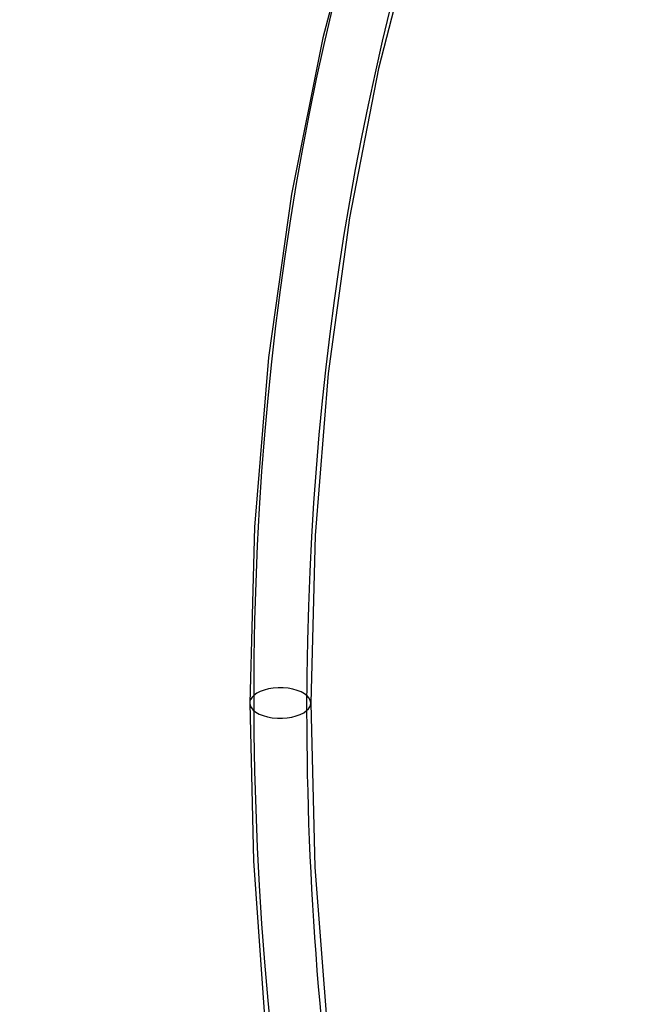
# Model space of a CAD drawing. Header units: millimetres. Extents: x -192 to 186, y -241 to 236.
# Tile 44 of 87: x -66 to -50, y 34 to 59. Entities that reach past the tile are written whole.
import ezdxf

# ---------------------------------------------------------------- set-up
doc = ezdxf.new("R2010")
doc.units = ezdxf.units.MM
doc.layers.add('MAIN-1', color=7, linetype='Continuous')
doc.layers.add('MAIN-2', color=7, linetype='Continuous')

msp = doc.modelspace()

# ---------------------------------------------------------------- linework, layer by layer
at = {"layer": 'MAIN-1'}
for p, q in [((-56.967, 62.579), (-58.069, 58.433)), ((-55.731, 61.388), (-56.679, 57.666)), ((-58.069, 58.433), (-58.849, 54.521)), ((-56.679, 57.666), (-57.402, 53.932)), ((-58.849, 54.521), (-59.423, 50.442)), ((-57.402, 53.932), (-57.933, 50.041)), ((-59.423, 50.442), (-59.776, 46.204)), ((-57.933, 50.041), (-58.26, 46)), ((-59.776, 46.204), (-59.896, 41.814)), ((-58.26, 46), (-58.371, 41.814)), ((-59.896, 41.814), (-59.802, 37.875)), ((-58.371, 41.814), (-58.268, 37.714)), ((-59.802, 37.875), (-59.506, 33.748)), ((-58.268, 37.714), (-57.94, 33.405))]:
    msp.add_line(p, q, dxfattribs=at)
for centre, major_axis, ratio, start_param, end_param in [((-0.5, -0.433), (106.054, -122.46), 0.75, 0.713724, 3.466968), ((21.428, 18.557), (75.974, -87.727), 0.75, -3.056952, -2.427868), ((21.428, 18.557), (68.187, -78.736), 0.75, 3.141592, 3.855317), ((21.428, 18.557), (60.4, -69.744), 0.75, -3.123233, -2.427868), ((-40.5, -35.074), (-100.489, 116.035), 0.75, 0, 2.284521), ((-40.5, -35.074), (99.835, -115.279), 0.75, -3.141592, -0.857072), ((-59.134, 41.814), (-0.762, 0), 0.5, -0.000094, 2.617994), ((-59.134, 41.814), (-0.762, 0), 0.5, 2.617994, 3.141499), ((21.428, 18.557), (60.4, -69.744), 0.75, -2.427868, -2.106786)]:
    msp.add_ellipse(centre, major_axis=major_axis, ratio=ratio, start_param=start_param, end_param=end_param, dxfattribs=at)
at = {"layer": 'MAIN-2'}
for centre, major_axis, ratio, start_param, end_param in [((0, 0), (-105.399, 121.705), 0.75, -2.427868, 0.713724), ((21.428, 18.557), (-84.76, 97.872), 0.75, -0.036331, 0.713724), ((21.428, 18.557), (-76.973, 88.88), 0.75, -0.032753, 0.713724), ((21.428, 18.557), (-69.185, 79.888), 0.75, -0.000001, 0.713724), ((21.428, 18.557), (-61.398, 70.897), 0.75, -0.022874, 0.713724), ((21.428, 18.557), (-84.76, 97.872), 0.75, 0.713724, 1.463779), ((21.428, 18.557), (-76.973, 88.88), 0.75, 0.713724, 1.460202), ((21.428, 18.557), (-69.185, 79.888), 0.75, 0.713724, 1.455819), ((-59.134, 41.814), (-0.762, 0), 0.5, 3.141499, 5.759587), ((-59.134, 41.814), (-0.762, 0), 0.5, -0.523599, -0.000094), ((21.428, 18.557), (-61.398, 70.897), 0.75, 0.713724, 1.450323), ((0, 0), (-105.399, 121.705), 0.75, 0.713724, 3.855317), ((-0.5, -0.433), (106.054, -122.46), 0.75, -2.427868, -0.325375)]:
    msp.add_ellipse(centre, major_axis=major_axis, ratio=ratio, start_param=start_param, end_param=end_param, dxfattribs=at)

doc.saveas('drawing.dxf')
